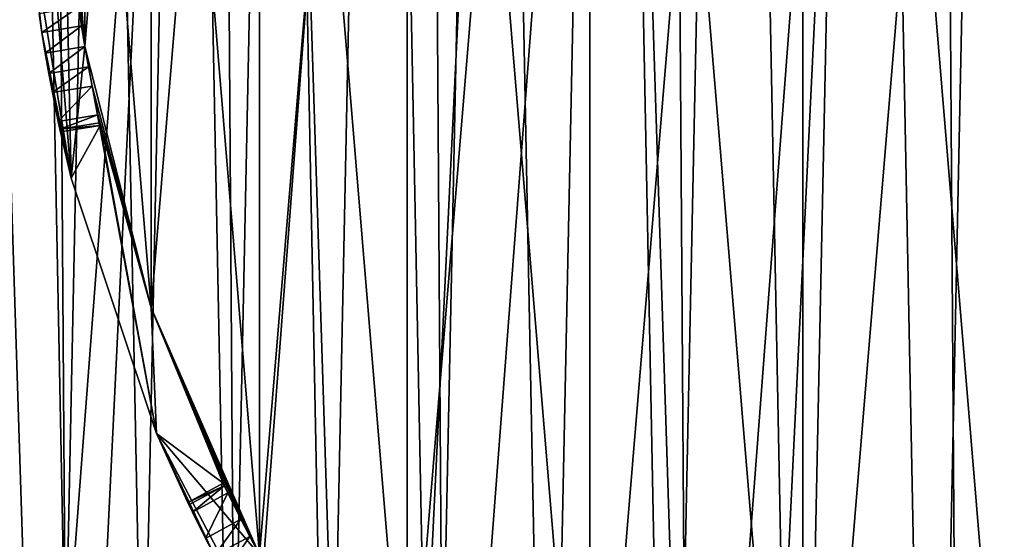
# Model space of a CAD drawing. Extents: x 35 to 217, y -91 to 91.
# Tile 7 of 43: x 63 to 100, y -28 to -9. Entities that reach past the tile are written whole.
import ezdxf

# ---------------------------------------------------------------- set-up
doc = ezdxf.new("R2010")
doc.units = 0
doc.header["$LTSCALE"] = 25.4
doc.layers.get('0').update_dxf_attribs({"color": 13, "linetype": 'CONTINUOUS'})

# ---------------------------------------------------------------- blocks, each defined once
blk = doc.blocks.new('CANOPY-A-MINI-10017-10018_')
at = {"color": 250}
mesh = blk.add_polyface(dxfattribs=at)
corners = [(36.159, -17.561, 1), (35.219, 11.779, 1), (34.504, -2.929, 1), (38.283, 26.182, 1), (40.139, -31.739, 1), (43.619, 39.907, 1), (46.341, -45.094, 1), (51.086, 52.598, 1), (54.606, -57.281, 1), (60.493, 63.927, 1), (64.718, -67.985, 1), (71.596, 73.6, 1), (76.417, -76.928, 1), (84.106, 81.368, 1), (89.399, -83.879, 1), (97.7, 87.027, 1), (103.327, -88.657, 1), (112.026, 90.433, 1), (117.842, -91.139, 1), (126.713, 91.497, 1), (132.567, -91.261, 1), (141.381, 90.191, 1), (147.121, -89.019, 1), (155.648, 86.549, 1), (161.126, -84.471, 1), (169.147, 80.665, 1), (174.221, -77.736, 1), (181.528, 72.693, 1), (186.066, -68.987, 1), (192.469, 62.837, 1), (196.354, -58.452, 1), (201.687, 51.354, 1), (204.818, -46.403, 1), (205.574, 45.094, 1), (211.241, -33.152, 1), (208.944, 38.541, 1), (214.052, 24.73, 1), (215.454, -19.042, 1), (216.878, 10.279, 1), (217.35, -4.439, 1)]
mesh.append_faces([[corners[k] for k in face] for face in [(0, 1, 2), (38, 37, 39)]], dxfattribs={"vtx0": -1, "color": 250})
mesh.append_faces([[corners[k] for k in face] for face in [(1, 0, 3), (3, 4, 5), (5, 6, 7), (7, 8, 9), (9, 10, 11), (11, 12, 13), (13, 14, 15), (15, 16, 17), (17, 18, 19), (19, 20, 21), (21, 22, 23), (23, 24, 25), (25, 26, 27), (27, 28, 29), (29, 30, 31), (31, 32, 33), (33, 34, 35), (35, 34, 36), (36, 37, 38)]], dxfattribs={"vtx0": -1, "vtx1": -1, "color": 250})
mesh.append_faces([[corners[k] for k in face] for face in [(3, 0, 4), (5, 4, 6), (7, 6, 8), (9, 8, 10), (11, 10, 12), (13, 12, 14), (15, 14, 16), (17, 16, 18), (19, 18, 20), (21, 20, 22), (23, 22, 24), (25, 24, 26), (27, 26, 28), (29, 28, 30), (31, 30, 32), (33, 32, 34), (36, 34, 37)]], dxfattribs={"vtx0": -1, "vtx2": -1, "color": 250})
mesh = blk.add_polyface(dxfattribs=at)
corners = [(35.219, 11.779), (36.159, -17.561), (34.504, -2.929), (38.283, 26.182), (40.139, -31.739), (43.619, 39.907), (46.341, -45.094), (51.086, 52.598), (54.606, -57.281), (60.493, 63.927), (64.718, -67.985), (71.596, 73.6), (76.417, -76.928), (84.106, 81.368), (89.399, -83.879), (97.7, 87.027), (103.327, -88.657), (112.026, 90.433), (117.842, -91.139), (126.713, 91.497), (132.567, -91.261), (141.381, 90.191), (147.121, -89.019), (155.648, 86.549), (161.126, -84.471), (169.147, 80.665), (174.221, -77.736), (181.528, 72.693), (186.066, -68.987), (192.469, 62.837), (196.354, -58.452), (201.687, 51.354), (204.818, -46.403), (205.574, 45.094), (211.241, -33.152), (208.944, 38.541), (214.052, 24.73), (215.454, -19.042), (216.878, 10.279), (217.35, -4.439)]
mesh.append_faces([[corners[k] for k in face] for face in [(0, 1, 2), (37, 38, 39)]], dxfattribs={"vtx0": -1, "color": 250})
mesh.append_faces([[corners[k] for k in face] for face in [(1, 3, 4), (4, 5, 6), (6, 7, 8), (8, 9, 10), (10, 11, 12), (12, 13, 14), (14, 15, 16), (16, 17, 18), (18, 19, 20), (20, 21, 22), (22, 23, 24), (24, 25, 26), (26, 27, 28), (28, 29, 30), (30, 31, 32), (32, 33, 34), (34, 36, 37)]], dxfattribs={"vtx0": -1, "vtx1": -1, "color": 250})
mesh.append_faces([[corners[k] for k in face] for face in [(1, 0, 3), (4, 3, 5), (6, 5, 7), (8, 7, 9), (10, 9, 11), (12, 11, 13), (14, 13, 15), (16, 15, 17), (18, 17, 19), (20, 19, 21), (22, 21, 23), (24, 23, 25), (26, 25, 27), (28, 27, 29), (30, 29, 31), (32, 31, 33), (34, 33, 35), (34, 35, 36), (37, 36, 38)]], dxfattribs={"vtx0": -1, "vtx2": -1, "color": 250})
at = {"color": 18}
mesh = blk.add_polyface(dxfattribs=at)
corners = [(56.605, -12.669, 11.7), (56.163, 9.945, 11.7), (55.471, -1.38, 11.7), (56.459, -0.476, 11.7), (57.486, -11.909, 11.7), (59.536, -23.63, 11.7), (60.38, -23.017, 11.7), (64.186, -33.979, 11.7), (65.062, -33.497, 11.7), (70.437, -43.447, 11.7), (71.406, -43.063, 11.7), (78.125, -51.791, 11.7), (79.238, -51.454, 11.7), (87.052, -58.793, 11.7), (88.344, -58.442, 11.7), (96.987, -64.273, 11.7), (98.477, -63.836, 11.7), (107.672, -68.087, 11.7), (109.359, -67.489, 11.7), (118.831, -70.139, 11.7), (120.693, -69.3, 11.7), (130.175, -70.374, 11.7), (132.172, -69.222, 11.7), (141.409, -68.786, 11.7), (143.48, -67.255, 11.7), (152.243, -65.417, 11.7), (154.311, -63.453, 11.7), (162.396, -60.353, 11.7), (164.368, -57.921, 11.7), (171.605, -53.726, 11.7), (173.378, -50.809, 11.7), (179.633, -45.708, 11.7), (181.094, -42.311, 11.7), (186.27, -36.506, 11.7), (187.306, -32.659, 11.7), (191.345, -26.359, 11.7), (191.845, -22.115, 11.7), (194.726, -15.529, 11.7), (194.587, -10.969, 11.7), (195.456, 0.476, 11.7), (196.327, -4.296, 11.7), (196.104, 7.047, 11.7), (57.329, 10.969, 11.7), (58.662, 21.012, 11.7), (60.07, 22.115, 11.7), (62.904, 31.535, 11.7), (64.609, 32.659, 11.7), (68.779, 41.241, 11.7), (70.821, 42.311, 11.7), (76.135, 49.879, 11.7), (78.537, 50.809, 11.7), (84.781, 57.225, 11.7), (87.547, 57.921, 11.7), (94.494, 63.09, 11.7), (97.604, 63.453, 11.7), (105.022, 67.32, 11.7), (108.435, 67.255, 11.7), (116.092, 69.806, 11.7), (119.744, 69.222, 11.7), (127.417, 70.485, 11.7), (131.222, 69.3, 11.7), (138.705, 69.338, 11.7), (142.557, 67.489, 11.7), (149.662, 66.395, 11.7), (153.438, 63.836, 11.7), (160.006, 61.733, 11.7), (163.571, 58.442, 11.7), (169.468, 55.472, 11.7), (172.677, 51.454, 11.7), (177.802, 47.774, 11.7), (180.509, 43.063, 11.7), (184.795, 38.839, 11.7), (186.853, 33.497, 11.7), (187.729, 33.979, 11.7), (191.536, 23.017, 11.7), (190.263, 28.898, 11.7), (194.066, 18.208, 11.7), (194.43, 11.909, 11.7)]
mesh.append_faces([[corners[k] for k in face] for face in [(0, 1, 2)]], dxfattribs={"vtx0": -1, "color": 18})
mesh.append_faces([[corners[k] for k in face] for face in [(3, 0, 4), (4, 5, 6), (6, 7, 8), (8, 9, 10), (10, 11, 12), (12, 13, 14), (14, 15, 16), (16, 17, 18), (18, 19, 20), (20, 21, 22), (22, 23, 24), (24, 25, 26), (26, 27, 28), (28, 29, 30), (30, 31, 32), (32, 33, 34), (34, 35, 36), (36, 37, 38), (38, 37, 39), (1, 42, 43), (42, 1, 3), (43, 44, 45), (45, 46, 47), (47, 48, 49), (49, 50, 51), (51, 52, 53), (53, 54, 55), (55, 56, 57), (57, 58, 59), (59, 60, 61), (61, 62, 63), (63, 64, 65), (65, 66, 67), (67, 68, 69), (69, 70, 71), (71, 72, 73), (73, 74, 75), (75, 74, 76), (76, 77, 41)]], dxfattribs={"vtx0": -1, "vtx1": -1, "color": 18})
mesh.append_faces([[corners[k] for k in face] for face in [(1, 0, 3)]], dxfattribs={"vtx0": -1, "vtx1": -1, "vtx2": -1, "color": 18})
mesh.append_faces([[corners[k] for k in face] for face in [(4, 0, 5), (6, 5, 7), (8, 7, 9), (10, 9, 11), (12, 11, 13), (14, 13, 15), (16, 15, 17), (18, 17, 19), (20, 19, 21), (22, 21, 23), (24, 23, 25), (26, 25, 27), (28, 27, 29), (30, 29, 31), (32, 31, 33), (34, 33, 35), (36, 35, 37), (39, 37, 40), (39, 40, 41), (43, 42, 44), (45, 44, 46), (47, 46, 48), (49, 48, 50), (51, 50, 52), (53, 52, 54), (55, 54, 56), (57, 56, 58), (59, 58, 60), (61, 60, 62), (63, 62, 64), (65, 64, 66), (67, 66, 68), (69, 68, 70), (71, 70, 72), (73, 72, 74), (76, 74, 77), (41, 77, 39)]], dxfattribs={"vtx0": -1, "vtx2": -1, "color": 18})
mesh = blk.add_polyface(dxfattribs=at)
corners = [(56.587, 4.235, 1), (56.806, -6.947, 1), (56.471, -1.36, 1), (57.153, 9.804, 1), (57.589, -12.489, 1), (58.165, 15.308, 1), (58.816, -17.95, 1), (59.616, 20.714, 1), (60.478, -23.295, 1), (61.498, 25.985, 1), (62.564, -28.488, 1), (63.798, 31.088, 1), (65.062, -33.497, 1), (66.501, 35.989, 1), (67.955, -38.288, 1), (69.59, 40.656, 1), (71.224, -42.831, 1), (73.044, 45.06, 1), (74.848, -47.096, 1), (76.841, 49.172, 1), (78.804, -51.056, 1), (80.957, 52.964, 1), (83.065, -54.685, 1), (85.365, 56.414, 1), (87.604, -57.959, 1), (90.036, 59.497, 1), (92.392, -60.857, 1), (94.94, 62.195, 1), (97.398, -63.361, 1), (100.045, 64.489, 1), (102.589, -65.454, 1), (105.319, 66.365, 1), (107.932, -67.122, 1), (110.726, 67.81, 1), (113.391, -68.355, 1), (116.231, 68.816, 1), (118.932, -69.144, 1), (121.8, 69.376, 1), (124.519, -69.485, 1), (127.396, 69.485, 1), (130.115, -69.376, 1), (132.983, 69.144, 1), (135.684, -68.816, 1), (138.524, 68.355, 1), (141.19, -67.81, 1), (143.983, 67.122, 1), (146.597, -66.365, 1), (149.326, 65.454, 1), (151.87, -64.489, 1), (154.517, 63.361, 1), (156.975, -62.195, 1), (159.523, 60.857, 1), (161.879, -59.497, 1), (164.311, 57.959, 1), (166.55, -56.414, 1), (168.85, 54.685, 1), (170.958, -52.964, 1), (173.112, 51.056, 1), (175.074, -49.172, 1), (177.067, 47.096, 1), (178.871, -45.06, 1), (180.691, 42.831, 1), (182.325, -40.656, 1), (183.96, 38.288, 1), (185.414, -35.989, 1), (186.853, 33.497, 1), (188.117, -31.088, 1), (189.351, 28.488, 1), (190.417, -25.985, 1), (191.437, 23.295, 1), (192.299, -20.714, 1), (193.1, 17.95, 1), (193.751, -15.308, 1), (194.326, 12.489, 1), (194.763, -9.804, 1), (195.109, 6.947, 1), (195.328, -4.235, 1), (195.444, 1.36, 1)]
mesh.append_faces([[corners[k] for k in face] for face in [(0, 1, 2), (76, 75, 77)]], dxfattribs={"vtx0": -1, "color": 18})
mesh.append_faces([[corners[k] for k in face] for face in [(1, 3, 4), (4, 5, 6), (6, 7, 8), (8, 9, 10), (10, 11, 12), (12, 13, 14), (14, 15, 16), (16, 17, 18), (18, 19, 20), (20, 21, 22), (22, 23, 24), (24, 25, 26), (26, 27, 28), (28, 29, 30), (30, 31, 32), (32, 33, 34), (34, 35, 36), (36, 37, 38), (38, 39, 40), (40, 41, 42), (42, 43, 44), (44, 45, 46), (46, 47, 48), (48, 49, 50), (50, 51, 52), (52, 53, 54), (54, 55, 56), (56, 57, 58), (58, 59, 60), (60, 61, 62), (62, 63, 64), (64, 65, 66), (66, 67, 68), (68, 69, 70), (70, 71, 72), (72, 73, 74), (74, 75, 76)]], dxfattribs={"vtx0": -1, "vtx1": -1, "color": 18})
mesh.append_faces([[corners[k] for k in face] for face in [(1, 0, 3), (4, 3, 5), (6, 5, 7), (8, 7, 9), (10, 9, 11), (12, 11, 13), (14, 13, 15), (16, 15, 17), (18, 17, 19), (20, 19, 21), (22, 21, 23), (24, 23, 25), (26, 25, 27), (28, 27, 29), (30, 29, 31), (32, 31, 33), (34, 33, 35), (36, 35, 37), (38, 37, 39), (40, 39, 41), (42, 41, 43), (44, 43, 45), (46, 45, 47), (48, 47, 49), (50, 49, 51), (52, 51, 53), (54, 53, 55), (56, 55, 57), (58, 57, 59), (60, 59, 61), (62, 61, 63), (64, 63, 65), (66, 65, 67), (68, 67, 69), (70, 69, 71), (72, 71, 73), (74, 73, 75)]], dxfattribs={"vtx0": -1, "vtx2": -1, "color": 18})
mesh = blk.add_polyface(dxfattribs=at)
corners = [(57.486, -11.909, 2.5), (57.329, 10.969, 2.5), (56.459, -0.476, 2.5), (60.07, 22.115, 2.5), (60.38, -23.017, 2.5), (64.609, 32.659, 2.5), (65.062, -33.497, 2.5), (70.821, 42.311, 2.5), (71.406, -43.063, 2.5), (78.537, 50.809, 2.5), (79.238, -51.454, 2.5), (87.547, 57.921, 2.5), (88.344, -58.442, 2.5), (97.604, 63.453, 2.5), (98.477, -63.836, 2.5), (108.435, 67.255, 2.5), (109.359, -67.489, 2.5), (119.744, 69.222, 2.5), (120.693, -69.3, 2.5), (131.222, 69.3, 2.5), (132.172, -69.222, 2.5), (142.557, 67.489, 2.5), (143.48, -67.255, 2.5), (153.438, 63.836, 2.5), (154.311, -63.453, 2.5), (163.571, 58.442, 2.5), (164.368, -57.921, 2.5), (172.677, 51.454, 2.5), (173.378, -50.809, 2.5), (180.509, 43.063, 2.5), (181.094, -42.311, 2.5), (186.853, 33.497, 2.5), (187.306, -32.659, 2.5), (191.536, 23.017, 2.5), (191.845, -22.115, 2.5), (194.43, 11.909, 2.5), (194.587, -10.969, 2.5), (195.456, 0.476, 2.5)]
mesh.append_faces([[corners[k] for k in face] for face in [(0, 1, 2), (35, 36, 37)]], dxfattribs={"vtx0": -1, "color": 18})
mesh.append_faces([[corners[k] for k in face] for face in [(1, 0, 3), (3, 4, 5), (5, 6, 7), (7, 8, 9), (9, 10, 11), (11, 12, 13), (13, 14, 15), (15, 16, 17), (17, 18, 19), (19, 20, 21), (21, 22, 23), (23, 24, 25), (25, 26, 27), (27, 28, 29), (29, 30, 31), (31, 32, 33), (33, 34, 35)]], dxfattribs={"vtx0": -1, "vtx1": -1, "color": 18})
mesh.append_faces([[corners[k] for k in face] for face in [(3, 0, 4), (5, 4, 6), (7, 6, 8), (9, 8, 10), (11, 10, 12), (13, 12, 14), (15, 14, 16), (17, 16, 18), (19, 18, 20), (21, 20, 22), (23, 22, 24), (25, 24, 26), (27, 26, 28), (29, 28, 30), (31, 30, 32), (33, 32, 34), (35, 34, 36)]], dxfattribs={"vtx0": -1, "vtx2": -1, "color": 18})
mesh = blk.add_polyface(dxfattribs=at)
corners = [(63.66, -5.029, 24.5), (63.66, 5.029, 24.5), (63.458, 0, 24.5), (65.274, -14.957, 24.5), (64.958, 0, 24.5), (65.79, -10.04, 24.5), (68.459, -24.498, 24.5), (68.263, -19.807, 24.5), (72.31, -29.033, 24.5), (73.133, -33.404, 24.5), (77.82, -37.467, 24.5), (79.176, -41.445, 24.5), (84.643, -44.879, 24.5), (86.43, -48.413, 24.5), (92.594, -51.067, 24.5), (94.708, -54.127, 24.5), (101.454, -55.862, 24.5), (103.795, -58.439, 24.5), (110.983, -59.133, 24.5), (113.456, -61.237, 24.5), (120.92, -60.792, 24.5), (123.441, -62.449, 24.5), (130.995, -60.792, 24.5), (133.491, -62.044, 24.5), (140.932, -59.133, 24.5), (143.346, -60.032, 24.5), (150.461, -55.862, 24.5), (152.751, -56.466, 24.5), (159.321, -51.067, 24.5), (161.462, -51.436, 24.5), (167.272, -44.879, 24.5), (169.253, -45.075, 24.5), (174.095, -37.467, 24.5), (175.923, -37.546, 24.5), (179.605, -29.033, 24.5), (181.299, -29.045, 24.5), (183.652, -19.807, 24.5), (185.241, -19.792, 24.5), (186.126, -10.04, 24.5), (187.648, -10.026, 24.5), (186.958, 0, 24.5), (65.274, 14.957, 24.5), (65.79, 10.04, 24.5), (68.459, 24.498, 24.5), (68.263, 19.807, 24.5), (72.31, 29.033, 24.5), (73.133, 33.404, 24.5), (77.82, 37.467, 24.5), (79.176, 41.445, 24.5), (84.643, 44.879, 24.5), (86.43, 48.413, 24.5), (92.594, 51.067, 24.5), (94.708, 54.127, 24.5), (101.454, 55.862, 24.5), (103.795, 58.439, 24.5), (110.983, 59.133, 24.5), (113.456, 61.237, 24.5), (120.92, 60.792, 24.5), (123.441, 62.449, 24.5), (130.995, 60.792, 24.5), (133.491, 62.044, 24.5), (140.932, 59.133, 24.5), (143.346, 60.032, 24.5), (150.461, 55.862, 24.5), (152.751, 56.466, 24.5), (159.321, 51.067, 24.5), (161.462, 51.436, 24.5), (167.272, 44.879, 24.5), (169.253, 45.075, 24.5), (174.095, 37.467, 24.5), (175.923, 37.546, 24.5), (179.605, 29.033, 24.5), (181.299, 29.045, 24.5), (183.652, 19.807, 24.5), (185.241, 19.792, 24.5), (186.126, 10.04, 24.5), (187.648, 10.026, 24.5), (188.458, 0, 24.5)]
mesh.append_faces([[corners[k] for k in face] for face in [(0, 1, 2), (76, 39, 77)]], dxfattribs={"vtx0": -1, "color": 18})
mesh.append_faces([[corners[k] for k in face] for face in [(4, 3, 5), (5, 6, 7), (7, 6, 8), (8, 9, 10), (10, 11, 12), (12, 13, 14), (14, 15, 16), (16, 17, 18), (18, 19, 20), (20, 21, 22), (22, 23, 24), (24, 25, 26), (26, 27, 28), (28, 29, 30), (30, 31, 32), (32, 33, 34), (34, 35, 36), (36, 37, 38), (38, 39, 40), (41, 42, 43), (43, 45, 46), (46, 47, 48), (48, 49, 50), (50, 51, 52), (52, 53, 54), (54, 55, 56), (56, 57, 58), (58, 59, 60), (60, 61, 62), (62, 63, 64), (64, 65, 66), (66, 67, 68), (68, 69, 70), (70, 71, 72), (72, 73, 74), (74, 75, 76)]], dxfattribs={"vtx0": -1, "vtx1": -1, "color": 18})
mesh.append_faces([[corners[k] for k in face] for face in [(1, 3, 4), (76, 40, 39)]], dxfattribs={"vtx0": -1, "vtx1": -1, "vtx2": -1, "color": 18})
mesh.append_faces([[corners[k] for k in face] for face in [(1, 0, 3), (5, 3, 6), (8, 6, 9), (10, 9, 11), (12, 11, 13), (14, 13, 15), (16, 15, 17), (18, 17, 19), (20, 19, 21), (22, 21, 23), (24, 23, 25), (26, 25, 27), (28, 27, 29), (30, 29, 31), (32, 31, 33), (34, 33, 35), (36, 35, 37), (38, 37, 39), (4, 41, 1), (41, 4, 42), (43, 42, 44), (43, 44, 45), (46, 45, 47), (48, 47, 49), (50, 49, 51), (52, 51, 53), (54, 53, 55), (56, 55, 57), (58, 57, 59), (60, 59, 61), (62, 61, 63), (64, 63, 65), (66, 65, 67), (68, 67, 69), (70, 69, 71), (72, 71, 73), (74, 73, 75), (76, 75, 40)]], dxfattribs={"vtx0": -1, "vtx2": -1, "color": 18})
mesh = blk.add_polyface(dxfattribs=at)
corners = [(65.79, -10.04, 21.5), (65.79, 10.04, 21.5), (64.958, 0, 21.5), (68.263, -19.807, 21.5), (68.263, 19.807, 21.5), (72.31, -29.033, 21.5), (72.31, 29.033, 21.5), (77.82, -37.467, 21.5), (77.82, 37.467, 21.5), (84.643, -44.879, 21.5), (84.643, 44.879, 21.5), (92.594, -51.067, 21.5), (92.594, 51.067, 21.5), (101.454, -55.862, 21.5), (101.454, 55.862, 21.5), (110.983, -59.133, 21.5), (110.983, 59.133, 21.5), (120.92, -60.792, 21.5), (120.92, 60.792, 21.5), (130.995, -60.792, 21.5), (130.995, 60.792, 21.5), (140.932, -59.133, 21.5), (140.932, 59.133, 21.5), (150.461, -55.862, 21.5), (150.461, 55.862, 21.5), (159.321, -51.067, 21.5), (159.321, 51.067, 21.5), (167.272, -44.879, 21.5), (167.272, 44.879, 21.5), (174.095, -37.467, 21.5), (174.095, 37.467, 21.5), (179.605, -29.033, 21.5), (179.605, 29.033, 21.5), (183.652, -19.807, 21.5), (183.652, 19.807, 21.5), (186.126, -10.04, 21.5), (186.126, 10.04, 21.5), (186.958, 0, 21.5)]
mesh.append_faces([[corners[k] for k in face] for face in [(0, 1, 2), (36, 35, 37)]], dxfattribs={"vtx0": -1, "color": 18})
mesh.append_faces([[corners[k] for k in face] for face in [(1, 3, 4), (4, 5, 6), (6, 7, 8), (8, 9, 10), (10, 11, 12), (12, 13, 14), (14, 15, 16), (16, 17, 18), (18, 19, 20), (20, 21, 22), (22, 23, 24), (24, 25, 26), (26, 27, 28), (28, 29, 30), (30, 31, 32), (32, 33, 34), (34, 35, 36)]], dxfattribs={"vtx0": -1, "vtx1": -1, "color": 18})
mesh.append_faces([[corners[k] for k in face] for face in [(1, 0, 3), (4, 3, 5), (6, 5, 7), (8, 7, 9), (10, 9, 11), (12, 11, 13), (14, 13, 15), (16, 15, 17), (18, 17, 19), (20, 19, 21), (22, 21, 23), (24, 23, 25), (26, 25, 27), (28, 27, 29), (30, 29, 31), (32, 31, 33), (34, 33, 35)]], dxfattribs={"vtx0": -1, "vtx2": -1, "color": 18})
mesh = blk.add_polyface(dxfattribs=at)
corners = [(65.79, 10.04, 19.5), (65.79, -10.04, 19.5), (64.958, 0, 19.5), (68.263, 19.807, 19.5), (68.263, -19.807, 19.5), (72.31, 29.033, 19.5), (72.31, -29.033, 19.5), (77.82, 37.467, 19.5), (77.82, -37.467, 19.5), (84.643, 44.879, 19.5), (84.643, -44.879, 19.5), (92.594, 51.067, 19.5), (92.594, -51.067, 19.5), (101.454, 55.862, 19.5), (101.454, -55.862, 19.5), (110.983, 59.133, 19.5), (110.983, -59.133, 19.5), (120.92, 60.792, 19.5), (120.92, -60.792, 19.5), (130.995, 60.792, 19.5), (130.995, -60.792, 19.5), (140.932, 59.133, 19.5), (140.932, -59.133, 19.5), (150.461, 55.862, 19.5), (150.461, -55.862, 19.5), (159.321, 51.067, 19.5), (159.321, -51.067, 19.5), (167.272, 44.879, 19.5), (167.272, -44.879, 19.5), (174.095, 37.467, 19.5), (174.095, -37.467, 19.5), (179.605, 29.033, 19.5), (179.605, -29.033, 19.5), (183.652, 19.807, 19.5), (183.652, -19.807, 19.5), (186.126, 10.04, 19.5), (186.126, -10.04, 19.5), (186.958, 0, 19.5)]
mesh.append_faces([[corners[k] for k in face] for face in [(0, 1, 2), (36, 35, 37)]], dxfattribs={"vtx0": -1, "color": 18})
mesh.append_faces([[corners[k] for k in face] for face in [(1, 3, 4), (4, 5, 6), (6, 7, 8), (8, 9, 10), (10, 11, 12), (12, 13, 14), (14, 15, 16), (16, 17, 18), (18, 19, 20), (20, 21, 22), (22, 23, 24), (24, 25, 26), (26, 27, 28), (28, 29, 30), (30, 31, 32), (32, 33, 34), (34, 35, 36)]], dxfattribs={"vtx0": -1, "vtx1": -1, "color": 18})
mesh.append_faces([[corners[k] for k in face] for face in [(1, 0, 3), (4, 3, 5), (6, 5, 7), (8, 7, 9), (10, 9, 11), (12, 11, 13), (14, 13, 15), (16, 15, 17), (18, 17, 19), (20, 19, 21), (22, 21, 23), (24, 23, 25), (26, 25, 27), (28, 27, 29), (30, 29, 31), (32, 31, 33), (34, 33, 35)]], dxfattribs={"vtx0": -1, "vtx2": -1, "color": 18})
mesh = blk.add_polyface(dxfattribs=at)
corners = [(64.958, 0, 19.5), (65.667, -9.273, 18.398), (65.561, -8.558, 18.098)]
mesh.append_faces([[corners[k] for k in face] for face in [(0, 1, 2)]], dxfattribs={"color": 18})
mesh = blk.add_polyface(dxfattribs=at)
corners = [(64.958, 0, 19.5), (65.79, -10.04, 19.5), (65.667, -9.273, 18.398)]
mesh.append_faces([[corners[k] for k in face] for face in [(0, 1, 2)]], dxfattribs={"color": 18})
mesh = blk.add_polyface(dxfattribs=at)
corners = [(64.958, 0, 21.5), (65.79, -10.04, 24.5), (65.79, -10.04, 21.5), (64.958, 0, 24.5)]
mesh.append_faces([[corners[k] for k in face] for face in [(0, 1, 2), (1, 0, 3)]], dxfattribs={"vtx0": -1, "color": 18})
mesh = blk.add_polyface(dxfattribs=at)
corners = [(63.66, -5.029, 24.5), (64.081, -8.805, 18.098), (64.187, -9.52, 18.398)]
mesh.append_faces([[corners[k] for k in face] for face in [(0, 1, 2)]], dxfattribs={"color": 18})
mesh = blk.add_polyface(dxfattribs=at)
corners = [(63.66, -5.029, 24.5), (64.187, -9.52, 18.398), (65.274, -14.957, 24.5)]
mesh.append_faces([[corners[k] for k in face] for face in [(0, 1, 2)]], dxfattribs={"color": 18})
mesh = blk.add_polyface(dxfattribs=at)
corners = [(65.561, -8.558, 18.098), (64.187, -9.52, 18.398), (64.081, -8.805, 18.098), (65.667, -9.273, 18.398)]
mesh.append_faces([[corners[k] for k in face] for face in [(0, 1, 2), (1, 0, 3)]], dxfattribs={"vtx0": -1, "color": 18})
mesh = blk.add_polyface(dxfattribs=at)
corners = [(65.667, -9.273, 18.398), (64.31, -10.287, 18.5), (64.187, -9.52, 18.398), (65.79, -10.04, 18.5)]
mesh.append_faces([[corners[k] for k in face] for face in [(0, 1, 2), (1, 0, 3)]], dxfattribs={"vtx0": -1, "color": 18})
mesh = blk.add_polyface(dxfattribs=at)
corners = [(64.187, -9.52, 18.398), (64.31, -10.287, 18.5), (65.274, -14.957, 24.5)]
mesh.append_faces([[corners[k] for k in face] for face in [(0, 1, 2)]], dxfattribs={"color": 18})
mesh = blk.add_polyface(dxfattribs=at)
corners = [(65.667, -9.273, 18.398), (65.79, -10.04, 19.5), (65.79, -10.04, 18.5)]
mesh.append_faces([[corners[k] for k in face] for face in [(0, 1, 2)]], dxfattribs={"color": 18})
mesh = blk.add_polyface(dxfattribs=at)
corners = [(65.79, -10.04, 18.5), (64.443, -11.052, 18.398), (64.31, -10.287, 18.5), (65.922, -10.806, 18.398)]
mesh.append_faces([[corners[k] for k in face] for face in [(0, 1, 2), (1, 0, 3)]], dxfattribs={"vtx0": -1, "color": 18})
mesh = blk.add_polyface(dxfattribs=at)
corners = [(64.31, -10.287, 18.5), (64.443, -11.052, 18.398), (65.274, -14.957, 24.5)]
mesh.append_faces([[corners[k] for k in face] for face in [(0, 1, 2)]], dxfattribs={"color": 18})
mesh = blk.add_polyface(dxfattribs=at)
corners = [(65.79, -10.04, 19.5), (68.263, -19.807, 19.5), (66.055, -11.517, 18.098)]
mesh.append_faces([[corners[k] for k in face] for face in [(0, 1, 2)]], dxfattribs={"color": 18})
mesh = blk.add_polyface(dxfattribs=at)
corners = [(65.79, -10.04, 19.5), (66.055, -11.517, 18.098), (65.922, -10.806, 18.398)]
mesh.append_faces([[corners[k] for k in face] for face in [(0, 1, 2)]], dxfattribs={"color": 18})
mesh = blk.add_polyface(dxfattribs=at)
corners = [(65.79, -10.04, 19.5), (65.922, -10.806, 18.398), (65.79, -10.04, 18.5)]
mesh.append_faces([[corners[k] for k in face] for face in [(0, 1, 2)]], dxfattribs={"color": 18})
mesh = blk.add_polyface(dxfattribs=at)
corners = [(65.79, -10.04, 21.5), (68.263, -19.807, 24.5), (68.263, -19.807, 21.5), (65.79, -10.04, 24.5)]
mesh.append_faces([[corners[k] for k in face] for face in [(0, 1, 2), (1, 0, 3)]], dxfattribs={"vtx0": -1, "color": 18})
mesh = blk.add_polyface(dxfattribs=at)
corners = [(65.922, -10.806, 18.398), (64.575, -11.764, 18.098), (64.443, -11.052, 18.398), (66.055, -11.517, 18.098)]
mesh.append_faces([[corners[k] for k in face] for face in [(0, 1, 2), (1, 0, 3)]], dxfattribs={"vtx0": -1, "color": 18})
mesh = blk.add_polyface(dxfattribs=at)
corners = [(64.443, -11.052, 18.398), (64.575, -11.764, 18.098), (65.274, -14.957, 24.5)]
mesh.append_faces([[corners[k] for k in face] for face in [(0, 1, 2)]], dxfattribs={"color": 18})
mesh = blk.add_polyface(dxfattribs=at)
corners = [(66.055, -11.517, 18.098), (64.791, -12.841, 17), (64.575, -11.764, 18.098), (66.272, -12.594, 17)]
mesh.append_faces([[corners[k] for k in face] for face in [(0, 1, 2), (1, 0, 3)]], dxfattribs={"vtx0": -1, "color": 18})
mesh = blk.add_polyface(dxfattribs=at)
corners = [(66.055, -11.517, 18.098), (68.263, -19.807, 19.5), (66.272, -12.594, 17)]
mesh.append_faces([[corners[k] for k in face] for face in [(0, 1, 2)]], dxfattribs={"color": 18})
mesh = blk.add_polyface(dxfattribs=at)
corners = [(64.575, -11.764, 18.098), (64.791, -12.841, 17), (65.274, -14.957, 24.5)]
mesh.append_faces([[corners[k] for k in face] for face in [(0, 1, 2)]], dxfattribs={"color": 18})
mesh = blk.add_polyface(dxfattribs=at)
corners = [(64.853, -13.134, 16.278), (66.272, -12.594, 17), (66.334, -12.887, 16.276), (64.791, -12.841, 17)]
mesh.append_faces([[corners[k] for k in face] for face in [(0, 1, 2), (1, 0, 3)]], dxfattribs={"vtx0": -1, "color": 18})
mesh = blk.add_polyface(dxfattribs=at)
corners = [(64.791, -12.841, 17), (64.853, -13.134, 16.278), (65.274, -14.957, 24.5)]
mesh.append_faces([[corners[k] for k in face] for face in [(0, 1, 2)]], dxfattribs={"color": 18})
mesh = blk.add_polyface(dxfattribs=at)
corners = [(66.272, -12.594, 17), (68.263, -19.807, 19.5), (66.334, -12.887, 16.276)]
mesh.append_faces([[corners[k] for k in face] for face in [(0, 1, 2)]], dxfattribs={"color": 18})
mesh = blk.add_polyface(dxfattribs=at)
corners = [(64.853, -13.134, 16.278), (66.356, -12.987, 15.5), (64.875, -13.234, 15.5), (66.334, -12.887, 16.276)]
mesh.append_faces([[corners[k] for k in face] for face in [(0, 1, 2), (1, 0, 3)]], dxfattribs={"vtx0": -1, "color": 18})
mesh = blk.add_polyface(dxfattribs=at)
corners = [(64.853, -13.134, 16.278), (64.875, -13.234, 15.5), (65.274, -14.957, 24.5)]
mesh.append_faces([[corners[k] for k in face] for face in [(0, 1, 2)]], dxfattribs={"color": 18})
mesh = blk.add_polyface(dxfattribs=at)
corners = [(66.356, -12.987, 10.5), (65.274, -14.957, 10.5), (64.875, -13.234, 10.5), (68.459, -24.498, 10.5), (68.263, -19.807, 10.5), (70.947, -26.359, 10.5), (69.626, -27.074, 10.5)]
mesh.append_faces([[corners[k] for k in face] for face in [(0, 1, 2), (3, 5, 6)]], dxfattribs={"vtx0": -1, "color": 18})
mesh.append_faces([[corners[k] for k in face] for face in [(1, 0, 3)]], dxfattribs={"vtx0": -1, "vtx1": -1, "color": 18})
mesh.append_faces([[corners[k] for k in face] for face in [(3, 0, 4), (3, 4, 5)]], dxfattribs={"vtx0": -1, "vtx2": -1, "color": 18})
mesh = blk.add_polyface(dxfattribs=at)
corners = [(64.875, -13.234, 15.5), (66.356, -12.987, 10.5), (64.875, -13.234, 10.5), (66.356, -12.987, 15.5)]
mesh.append_faces([[corners[k] for k in face] for face in [(0, 1, 2), (1, 0, 3)]], dxfattribs={"vtx0": -1, "color": 18})
mesh = blk.add_polyface(dxfattribs=at)
corners = [(66.334, -12.887, 16.276), (68.263, -19.807, 19.5), (66.356, -12.987, 15.5)]
mesh.append_faces([[corners[k] for k in face] for face in [(0, 1, 2)]], dxfattribs={"color": 18})
mesh = blk.add_polyface(dxfattribs=at)
corners = [(66.356, -12.987, 10.5), (68.263, -19.807, 19.5), (68.263, -19.807, 10.5), (66.356, -12.987, 15.5)]
mesh.append_faces([[corners[k] for k in face] for face in [(0, 1, 2), (1, 0, 3)]], dxfattribs={"vtx0": -1, "color": 18})
mesh = blk.add_polyface(dxfattribs=at)
corners = [(64.875, -13.234, 15.5), (65.274, -14.957, 10.5), (65.274, -14.957, 24.5), (64.875, -13.234, 10.5)]
mesh.append_faces([[corners[k] for k in face] for face in [(0, 1, 2), (1, 0, 3)]], dxfattribs={"vtx0": -1, "color": 18})
mesh = blk.add_polyface(dxfattribs=at)
corners = [(65.274, -14.957, 24.5), (68.459, -24.498, 10.5), (68.459, -24.498, 24.5), (65.274, -14.957, 10.5)]
mesh.append_faces([[corners[k] for k in face] for face in [(0, 1, 2), (1, 0, 3)]], dxfattribs={"vtx0": -1, "color": 18})
mesh = blk.add_polyface(dxfattribs=at)
corners = [(68.263, -19.807, 19.5), (71.612, -27.705, 18.098), (71.122, -26.722, 17)]
mesh.append_faces([[corners[k] for k in face] for face in [(0, 1, 2)]], dxfattribs={"color": 18})
mesh = blk.add_polyface(dxfattribs=at)
corners = [(68.263, -19.807, 19.5), (71.944, -28.347, 18.398), (71.612, -27.705, 18.098)]
mesh.append_faces([[corners[k] for k in face] for face in [(0, 1, 2)]], dxfattribs={"color": 18})
mesh = blk.add_polyface(dxfattribs=at)
corners = [(68.263, -19.807, 19.5), (72.31, -29.033, 19.5), (71.944, -28.347, 18.398)]
mesh.append_faces([[corners[k] for k in face] for face in [(0, 1, 2)]], dxfattribs={"color": 18})
mesh = blk.add_polyface(dxfattribs=at)
corners = [(68.263, -19.807, 10.5), (70.947, -26.359, 15.5), (70.947, -26.359, 10.5), (68.263, -19.807, 19.5)]
mesh.append_faces([[corners[k] for k in face] for face in [(0, 1, 2), (1, 0, 3)]], dxfattribs={"vtx0": -1, "color": 18})
mesh = blk.add_polyface(dxfattribs=at)
corners = [(68.263, -19.807, 19.5), (70.991, -26.452, 16.278), (70.947, -26.359, 15.5)]
mesh.append_faces([[corners[k] for k in face] for face in [(0, 1, 2)]], dxfattribs={"color": 18})
mesh = blk.add_polyface(dxfattribs=at)
corners = [(68.263, -19.807, 19.5), (71.122, -26.722, 17), (70.991, -26.452, 16.278)]
mesh.append_faces([[corners[k] for k in face] for face in [(0, 1, 2)]], dxfattribs={"color": 18})
mesh = blk.add_polyface(dxfattribs=at)
corners = [(68.263, -19.807, 21.5), (72.31, -29.033, 24.5), (72.31, -29.033, 21.5), (68.263, -19.807, 24.5)]
mesh.append_faces([[corners[k] for k in face] for face in [(0, 1, 2), (1, 0, 3)]], dxfattribs={"vtx0": -1, "color": 18})
mesh = blk.add_polyface(dxfattribs=at)
corners = [(60.38, -23.017, 2.5), (65.062, -33.497, 11.7), (65.062, -33.497, 2.5), (60.38, -23.017, 11.7)]
mesh.append_faces([[corners[k] for k in face] for face in [(0, 1, 2), (1, 0, 3)]], dxfattribs={"vtx0": -1, "color": 18})
mesh = blk.add_polyface(dxfattribs=at)
corners = [(59.536, -23.63, 2), (64.186, -33.979, 11.7), (59.536, -23.63, 11.7)]
mesh.append_faces([[corners[k] for k in face] for face in [(0, 1, 2)]], dxfattribs={"color": 18})
mesh = blk.add_polyface(dxfattribs=at)
corners = [(59.536, -23.63, 2), (61.652, -28.898, 2), (64.186, -33.979, 11.7)]
mesh.append_faces([[corners[k] for k in face] for face in [(0, 1, 2)]], dxfattribs={"color": 18})
mesh = blk.add_polyface(dxfattribs=at)
corners = [(68.459, -24.498, 24.5), (69.67, -27.166, 16.276), (69.801, -27.436, 17)]
mesh.append_faces([[corners[k] for k in face] for face in [(0, 1, 2)]], dxfattribs={"color": 18})
mesh = blk.add_polyface(dxfattribs=at)
corners = [(68.459, -24.498, 24.5), (69.626, -27.074, 15.5), (69.67, -27.166, 16.276)]
mesh.append_faces([[corners[k] for k in face] for face in [(0, 1, 2)]], dxfattribs={"color": 18})
mesh = blk.add_polyface(dxfattribs=at)
corners = [(68.459, -24.498, 24.5), (69.626, -27.074, 10.5), (69.626, -27.074, 15.5), (68.459, -24.498, 10.5)]
mesh.append_faces([[corners[k] for k in face] for face in [(0, 1, 2), (1, 0, 3)]], dxfattribs={"vtx0": -1, "color": 18})
mesh = blk.add_polyface(dxfattribs=at)
corners = [(68.459, -24.498, 24.5), (69.801, -27.436, 17), (70.292, -28.419, 18.098)]
mesh.append_faces([[corners[k] for k in face] for face in [(0, 1, 2)]], dxfattribs={"color": 18})
mesh = blk.add_polyface(dxfattribs=at)
corners = [(68.459, -24.498, 24.5), (70.292, -28.419, 18.098), (70.625, -29.061, 18.398)]
mesh.append_faces([[corners[k] for k in face] for face in [(0, 1, 2)]], dxfattribs={"color": 18})
mesh = blk.add_polyface(dxfattribs=at)
corners = [(68.459, -24.498, 24.5), (70.625, -29.061, 18.398), (73.133, -33.404, 24.5)]
mesh.append_faces([[corners[k] for k in face] for face in [(0, 1, 2)]], dxfattribs={"color": 18})
mesh = blk.add_polyface(dxfattribs=at)
corners = [(70.991, -26.452, 16.278), (69.626, -27.074, 15.5), (70.947, -26.359, 15.5), (69.67, -27.166, 16.276)]
mesh.append_faces([[corners[k] for k in face] for face in [(0, 1, 2), (1, 0, 3)]], dxfattribs={"vtx0": -1, "color": 18})
mesh = blk.add_polyface(dxfattribs=at)
corners = [(70.947, -26.359, 15.5), (69.626, -27.074, 10.5), (70.947, -26.359, 10.5), (69.626, -27.074, 15.5)]
mesh.append_faces([[corners[k] for k in face] for face in [(0, 1, 2), (1, 0, 3)]], dxfattribs={"vtx0": -1, "color": 18})
mesh = blk.add_polyface(dxfattribs=at)
corners = [(70.991, -26.452, 16.278), (69.801, -27.436, 17), (69.67, -27.166, 16.276), (71.122, -26.722, 17)]
mesh.append_faces([[corners[k] for k in face] for face in [(0, 1, 2), (1, 0, 3)]], dxfattribs={"vtx0": -1, "color": 18})
mesh = blk.add_polyface(dxfattribs=at)
corners = [(71.122, -26.722, 17), (70.292, -28.419, 18.098), (69.801, -27.436, 17), (71.612, -27.705, 18.098)]
mesh.append_faces([[corners[k] for k in face] for face in [(0, 1, 2), (1, 0, 3)]], dxfattribs={"vtx0": -1, "color": 18})
mesh = blk.add_polyface(dxfattribs=at)
corners = [(71.612, -27.705, 18.098), (70.625, -29.061, 18.398), (70.292, -28.419, 18.098), (71.944, -28.347, 18.398)]
mesh.append_faces([[corners[k] for k in face] for face in [(0, 1, 2), (1, 0, 3)]], dxfattribs={"vtx0": -1, "color": 18})
mesh = blk.add_polyface(dxfattribs=at)
corners = [(71.944, -28.347, 18.398), (70.99, -29.747, 18.5), (70.625, -29.061, 18.398), (72.31, -29.033, 18.5)]
mesh.append_faces([[corners[k] for k in face] for face in [(0, 1, 2), (1, 0, 3)]], dxfattribs={"vtx0": -1, "color": 18})
mesh = blk.add_polyface(dxfattribs=at)
corners = [(71.944, -28.347, 18.398), (72.31, -29.033, 19.5), (72.31, -29.033, 18.5)]
mesh.append_faces([[corners[k] for k in face] for face in [(0, 1, 2)]], dxfattribs={"color": 18})

msp = doc.modelspace()

# ---------------------------------------------------------------- block references
at = {"color": 0}
msp.add_blockref('CANOPY-A-MINI-10017-10018_', (0, 0), dxfattribs=at)

doc.saveas('drawing.dxf')
